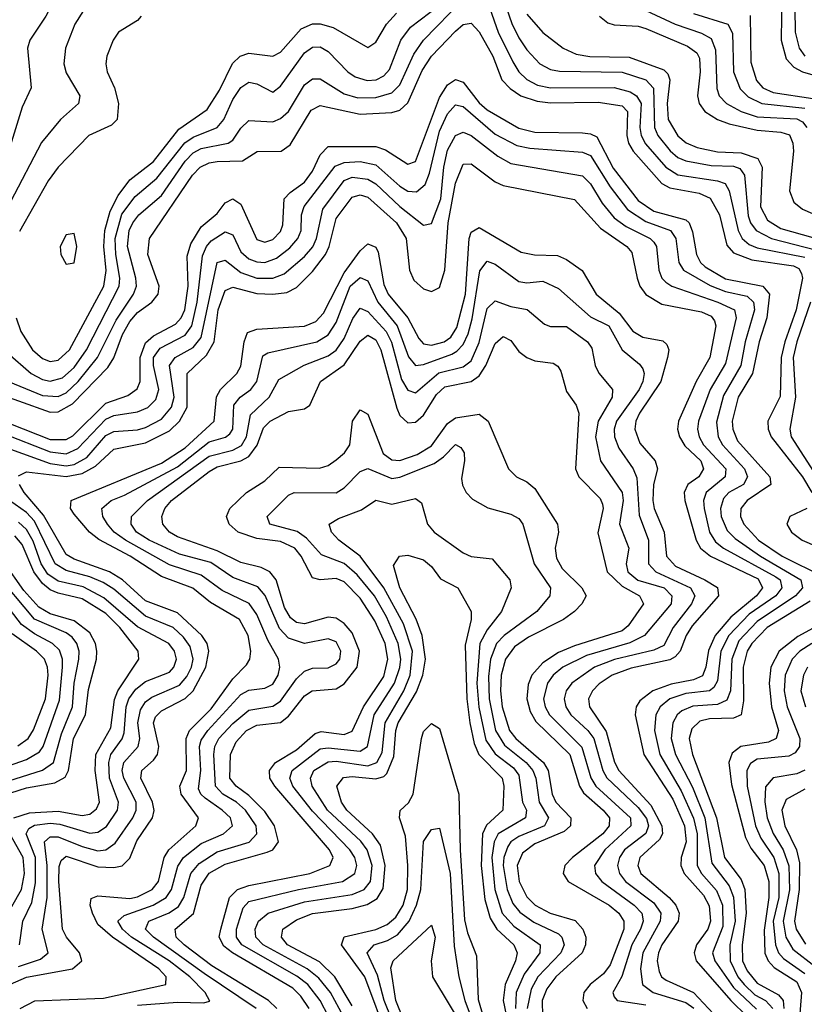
# Model space of a CAD drawing. Header units: inches. Extents: x 990535 to 1117859, y 769386 to 892122.
# Tile 195 of 256: x 1024153 to 1026129, y 865600 to 868082. Entities that reach past the tile are written whole.
import ezdxf

# ---------------------------------------------------------------- set-up
doc = ezdxf.new("R2010")
doc.units = ezdxf.units.IN
doc.header["$MEASUREMENT"] = 0
doc.layers.add('B0826', color=7, linetype='Continuous')

msp = doc.modelspace()

# ---------------------------------------------------------------- linework, layer by layer
at = {"layer": 'B0826', "color": 5}
for points, elevation in [([(1024146.8, 868830), (1024157.5, 868797.5), (1024170, 868780.4), (1024190, 868768.8), (1024250, 868773.4), (1024276.2, 868736.2), (1024284.7, 868710), (1024275.5, 868630), (1024282.6, 868550), (1024327.8, 868370), (1024345.1, 868345.1), (1024362.2, 868330), (1024368.1, 868310), (1024289.5, 868250), (1024279.8, 868230), (1024270.7, 868190), (1024218.9, 868090), (1024178.8, 868030), (1024172.7, 868010), (1024181.5, 867910), (1024159, 867861), (1024119.1, 867730)], 3240), ([(1026104.2, 868170), (1026105.3, 868050), (1026115.6, 868010), (1026129.6, 867989.6)], 3440), ([(1025365, 868150), (1025392.2, 868072.2), (1025410, 868035.4), (1025430, 868005.9), (1025463, 867970), (1025490, 867956), (1025511.9, 867951.9), (1025669.7, 867949.7), (1025730, 867929.8), (1025749.3, 867909.3), (1025751.3, 867810), (1025759.8, 867790), (1025790.9, 867750.9), (1025810, 867734.6), (1025830, 867725.6), (1025894, 867714), (1025950, 867712.6), (1025966.6, 867706.6), (1025978, 867690), (1025987.6, 867587.6), (1025993.3, 867570), (1026007.1, 867550), (1026045.9, 867530), (1026160.4, 867500.4)], 3260), ([(1026071.9, 868151.9), (1026070.2, 868030.2), (1026082.8, 867982.8), (1026102, 867962), (1026124, 867950), (1026270, 867908.1)], 3420), ([(1024122.1, 867242.1), (1024182.2, 867190), (1024210, 867175.2), (1024230, 867170.3), (1024260.7, 867179.3), (1024290, 867205.4), (1024320.9, 867250), (1024403.1, 867410), (1024405.3, 867430), (1024394.9, 867490), (1024393.1, 867530), (1024410, 867591.6), (1024443.6, 867636.4), (1024498.1, 867681.9), (1024569, 867771), (1024590, 867785.8), (1024650.3, 867810), (1024666.6, 867830), (1024690, 867880.7), (1024710, 867911), (1024730, 867924.1), (1024750, 867919.6), (1024790, 867899.3), (1024810, 867914.1), (1024870, 867998.3), (1024890, 868012.4), (1024910, 868012.8), (1024930, 868001.3), (1024979.3, 867950), (1024997.4, 867937.4), (1025027.9, 867927.9), (1025050.5, 867930), (1025070, 867939.8), (1025084.1, 867955.9), (1025112.3, 868030), (1025137.3, 868062.7), (1025210, 868118)], 3260), ([(1024125.2, 867170), (1024210, 867134.6), (1024250, 867132.4), (1024270, 867141.2), (1024300.6, 867170), (1024348.5, 867230), (1024395.9, 867324.1), (1024439.9, 867390), (1024447.3, 867410), (1024445.8, 867430), (1024424.7, 867510), (1024428.7, 867550), (1024438.1, 867570), (1024452.9, 867590), (1024510, 867638.2), (1024570, 867724.8), (1024590, 867746), (1024610, 867756.9), (1024678.2, 867770), (1024690, 867778.3), (1024710, 867807.9), (1024730, 867827.3), (1024790, 867823.9), (1024810, 867832.2), (1024830, 867850.4), (1024870, 867917.5), (1024890, 867932.9), (1024910, 867932.8), (1024970, 867894.9), (1025004.4, 867884.4), (1025050, 867885.1), (1025090, 867897.5), (1025110, 867917.2), (1025145.6, 867994.4), (1025169.9, 868030), (1025270, 868132.9)], 3240), ([(1024329.6, 868130), (1024291.6, 868070), (1024268.5, 868010), (1024264.4, 867970), (1024270, 867947.2), (1024304.3, 867890), (1024301.3, 867870), (1024256.1, 867830), (1024207.6, 867772.4), (1024130, 867622.2)], 3260), ([(1024143.8, 867330), (1024155.5, 867295.5), (1024185.2, 867250), (1024210, 867227.7), (1024230, 867220.5), (1024250, 867223.4), (1024278.2, 867250), (1024365, 867410), (1024370.8, 867449.2), (1024364.5, 867510), (1024367.7, 867550), (1024381.1, 867598.9), (1024401.3, 867638.7), (1024430, 867677.7), (1024490, 867724.6), (1024554, 867806), (1024624.7, 867855.3), (1024655.7, 867904.3), (1024689.2, 867970.8), (1024708.3, 867990), (1024730, 867997.5), (1024790, 867989.4), (1024810, 867999.4), (1024861.6, 868058.4), (1024890, 868070.8), (1024910, 868071), (1024942.2, 868062.2), (1025030, 868011.1), (1025050, 868024.9), (1025076.8, 868070), (1025102.1, 868097.9)], 3280), ([(1025336.7, 868110), (1025357.5, 868050), (1025395, 867975), (1025410.2, 867950.2), (1025430, 867930.7), (1025456.8, 867916.8), (1025490, 867909.7), (1025650, 867910.7), (1025690, 867899.7), (1025706.4, 867890), (1025717.8, 867870), (1025714.4, 867810), (1025717.7, 867790), (1025728.6, 867768.6), (1025779.9, 867710), (1025810, 867690.9), (1025910, 867675.7), (1025929.1, 867669.1), (1025939.8, 867650), (1025962.2, 867550), (1025972, 867530), (1025990, 867515.2), (1026010, 867506.8), (1026130, 867483)], 3240), ([(1025430, 868095.3), (1025470, 868049.1), (1025521.3, 868010), (1025554.5, 867994.5), (1025588.7, 867988.7), (1025687.3, 867987.3), (1025775, 867955), (1025785.1, 867945.1), (1025790.2, 867930), (1025783.3, 867870), (1025786.2, 867830), (1025810, 867788.6), (1025830.9, 867770.9), (1025859.3, 867759.3), (1025910, 867748.2), (1025970, 867746.3), (1026011.5, 867731.5), (1026022.8, 867710), (1026018.6, 867610), (1026036.1, 867576.1), (1026070, 867555.2), (1026150, 867532.6)], 3280), ([(1025730, 868105), (1025803.6, 868070), (1025870, 868047.6), (1025894.5, 868034.5), (1025905.3, 868005.3), (1025908.2, 867908.2), (1025914.7, 867890), (1025932.7, 867870), (1025970.1, 867850), (1026010, 867836.9), (1026110, 867832.1), (1026124.3, 867824.3), (1026134.7, 867810)], 3340), ([(1025850, 868097.1), (1025936.3, 868070), (1025947.7, 868047.7), (1025950.5, 867950), (1025967.3, 867907.3), (1025987.4, 867887.4), (1026022.1, 867870), (1026130, 867858.9)], 3360), ([(1024069.7, 867150), (1024230, 867092.7), (1024250, 867093), (1024286.2, 867113.8), (1024375.1, 867204.9), (1024390, 867229.2), (1024411.7, 867288.3), (1024430, 867320.6), (1024450, 867343.5), (1024486, 867370), (1024501.4, 867390), (1024503.8, 867410), (1024475.5, 867490), (1024480.1, 867530), (1024588.3, 867690), (1024607.8, 867710), (1024630, 867720.6), (1024650, 867723.9), (1024714.3, 867725.7), (1024750.9, 867749.1), (1024811.2, 867750), (1024834.1, 867765.9), (1024886.6, 867853.4), (1024910, 867865.1), (1025010, 867843.5), (1025090, 867847.9), (1025110, 867853.8), (1025130, 867872.4), (1025166.8, 867953.2), (1025190.1, 867989.9), (1025250, 868053), (1025270, 868069.3), (1025290, 868073), (1025310, 868050.7), (1025344.7, 867990), (1025367.4, 867930), (1025388, 867908), (1025415.2, 867890), (1025456.2, 867876.2), (1025490, 867872.4), (1025610, 867874), (1025670, 867864.4), (1025683.8, 867850), (1025681.4, 867790), (1025686.1, 867770), (1025697.9, 867750), (1025770, 867668.7), (1025790, 867658), (1025864.2, 867644.2), (1025891.6, 867631.6), (1025915.4, 867590), (1025933.6, 867513.6), (1025950, 867493.8), (1025996.3, 867476.3), (1026101.1, 867461.1), (1026114.7, 867454.7), (1026121.6, 867441.6), (1026124.1, 867430), (1026108, 867350), (1026079.5, 867270), (1026070.5, 867230), (1026067.8, 867132.2), (1026036.7, 867070), (1026037.4, 867050), (1026045.6, 867030), (1026124.5, 866930), (1026147.5, 866890)], 3220), ([(1024459.1, 868090), (1024450, 868079.8), (1024401.8, 868050), (1024388.2, 868030), (1024372.4, 867990), (1024369.6, 867970), (1024373.5, 867950), (1024391.6, 867910), (1024401.5, 867870), (1024398, 867830), (1024384.3, 867815.7), (1024327.1, 867790), (1024249.8, 867710.2), (1024224.7, 867675.3), (1024152.1, 867547.9)], 3280), ([(1025612.7, 868090), (1025633.9, 868073.9), (1025650, 868068.5), (1025710, 868065.6), (1025730, 868059.5), (1025834.7, 868014.7), (1025858.2, 867998.2), (1025864.9, 867984.9), (1025866.5, 867950), (1025860, 867890), (1025864, 867870), (1025878.5, 867850), (1025910, 867830), (1025939.5, 867819.5), (1026010, 867803), (1026070, 867797.9), (1026091.4, 867791.4), (1026100, 867770), (1026101.2, 867750), (1026091.6, 867650), (1026101.9, 867621.9), (1026124.2, 867604.2), (1026250, 867549.2)], 3320), ([(1025992.4, 868092.4), (1025994.1, 867974.1), (1026008.2, 867928.2), (1026024.5, 867910), (1026050, 867898.4), (1026150, 867883)], 3380), ([(1024130, 867063), (1024230, 867024), (1024270, 867023.3), (1024286.7, 867033.3), (1024370, 867115.6), (1024425.2, 867134.8), (1024448.7, 867151.3), (1024456.5, 867170), (1024456.5, 867230), (1024470, 867267.5), (1024490, 867285.2), (1024545.7, 867314.3), (1024559.4, 867330), (1024568.6, 867350), (1024576.8, 867410), (1024574.4, 867485.6), (1024583.6, 867516.4), (1024610, 867559.2), (1024650, 867593.5), (1024670, 867620.4), (1024690, 867630.1), (1024710, 867617), (1024750, 867527.4), (1024770, 867521.3), (1024790, 867527.7), (1024810, 867548.1), (1024815.6, 867564.4), (1024819.3, 867630), (1024833.8, 867646.2), (1024870, 867671.9), (1024890, 867699.5), (1024910, 867741), (1024930, 867762.1), (1025050, 867761.7), (1025073.9, 867753.9), (1025130, 867717.5), (1025150, 867723.9), (1025210, 867885.3), (1025230, 867917.5), (1025250, 867930.9), (1025270, 867923.8), (1025310, 867872.4), (1025330, 867854.1), (1025410, 867808.1), (1025450, 867798.5), (1025570, 867796.6), (1025590, 867794.1), (1025606.1, 867786.1), (1025647.6, 867707.6), (1025710, 867626), (1025750, 867599.2), (1025830, 867577.3), (1025838.4, 867570), (1025847.2, 867547.2), (1025857.6, 867490), (1025867.7, 867470), (1025878.9, 867458.9), (1025930, 867428.9), (1026024.4, 867410), (1026040.9, 867390), (1026034.4, 867330), (1026014.9, 867270), (1025998.5, 867190), (1025962, 867130), (1025947.2, 867070), (1025948.6, 867050), (1025960.7, 867020.7), (1026041.9, 866930), (1026044.1, 866910), (1025984.7, 866870), (1025968.6, 866850), (1025967.9, 866830), (1025976.2, 866810), (1026013, 866770), (1026073.2, 866730), (1026177.7, 866677.7)], 3180), ([(1024110, 867039.6), (1024230, 866992.9), (1024270, 866987.8), (1024299.1, 867000.9), (1024370, 867075), (1024390, 867084.1), (1024450, 867093.4), (1024475.4, 867104.6), (1024495.6, 867124.4), (1024503.6, 867150), (1024490, 867210), (1024490, 867230), (1024506.5, 867253.5), (1024570, 867286.8), (1024586.5, 867310), (1024599.9, 867370), (1024613.5, 867486.5), (1024623.6, 867510), (1024635.5, 867524.5), (1024670, 867547.3), (1024690, 867539.3), (1024710, 867496.6), (1024730, 867478.6), (1024750, 867471), (1024770, 867469.8), (1024799.6, 867480.4), (1024833.4, 867506.6), (1024853.6, 867530), (1024861.7, 867550), (1024862.9, 867590), (1024869, 867611), (1024947.7, 867712.3), (1024970, 867721.6), (1025010, 867724.4), (1025050, 867715.7), (1025110, 867662.1), (1025130, 867649.8), (1025152, 867648), (1025173.9, 867666.1), (1025184.9, 867695.1), (1025210, 867800.5), (1025230, 867843.9), (1025250, 867866.7), (1025270, 867863), (1025350, 867793.2), (1025404.7, 867764.7), (1025437.6, 867757.6), (1025570, 867747.7), (1025590, 867739.6), (1025640, 867660), (1025683.4, 867603.4), (1025730, 867572.6), (1025791.6, 867550), (1025804.9, 867530), (1025812.8, 867470), (1025824.5, 867450), (1025891.7, 867411.7), (1025930, 867396.9), (1025984.5, 867384.5), (1026001, 867370), (1026003.2, 867350), (1025979.6, 867270), (1025968.7, 867210), (1025925.3, 867134.7), (1025907.2, 867067.2), (1025911.8, 867030), (1025922.9, 867010), (1025978.3, 866950), (1025985.8, 866930), (1025975.4, 866910), (1025939, 866890), (1025925.3, 866874.7), (1025917.6, 866850), (1025919.4, 866830), (1025934.5, 866794.5), (1025954.5, 866774.5), (1026018.7, 866730), (1026119.6, 866670), (1026124.1, 866650), (1026106.4, 866630), (1026010, 866565.4), (1025963.9, 866516.1), (1025945.8, 866470), (1025942.6, 866390), (1025933.5, 866366.5), (1025910, 866355.9), (1025847.9, 866352.1), (1025820.4, 866339.6), (1025808.9, 866330), (1025798, 866310), (1025793.6, 866270), (1025804.5, 866230), (1025847.5, 866147.5), (1025878.2, 866070), (1025896.1, 865956.1), (1025939.2, 865899.2), (1025950, 865870.1), (1025954.9, 865810), (1025941.2, 865750), (1025941.9, 865710), (1025961.5, 865670), (1025977, 865650), (1026004.5, 865624.5), (1026030.7, 865610), (1026049.2, 865590)], 3160), ([(1024130, 866999.7), (1024230, 866963.4), (1024270, 866957.7), (1024290, 866960.4), (1024321.7, 866978.3), (1024370, 867033.7), (1024390, 867043.8), (1024450, 867048.2), (1024470, 867053.8), (1024510, 867075.1), (1024535.2, 867104.8), (1024541.7, 867130), (1024530.2, 867210), (1024544.6, 867230), (1024590, 867255.3), (1024610, 867280.9), (1024650, 867469.6), (1024670, 867475.6), (1024710, 867444.6), (1024750, 867430.4), (1024790, 867429.8), (1024818.9, 867441.1), (1024870, 867484.5), (1024891.1, 867508.9), (1024900.6, 867530), (1024916.1, 867603.9), (1024970, 867676.5), (1024990, 867684.6), (1025030, 867679.3), (1025050, 867668), (1025110, 867611), (1025170, 867564), (1025190, 867567.8), (1025213.2, 867630), (1025221, 867710), (1025230, 867752.4), (1025250, 867789.6), (1025270, 867798.5), (1025290, 867789.7), (1025357.3, 867737.3), (1025390, 867719.4), (1025570, 867688.4), (1025590, 867668.2), (1025619.5, 867619.5), (1025650, 867582.5), (1025680.2, 867560.2), (1025740.3, 867530), (1025750, 867520.5), (1025756.7, 867510), (1025762.1, 867450), (1025769.7, 867430), (1025779.9, 867419.9), (1025795.1, 867410), (1025911.2, 867370), (1025952.9, 867350), (1025956.7, 867330), (1025930, 867215), (1025891.9, 867150), (1025862.4, 867070), (1025859.9, 867050), (1025863.7, 867030), (1025875.1, 867010), (1025931.3, 866950), (1025929.4, 866930), (1025881.4, 866890), (1025874.9, 866870), (1025876.2, 866850), (1025890.3, 866790.3), (1025905.4, 866765.4), (1025925, 866750), (1026057.4, 866677.4), (1026067.5, 866670), (1026072, 866650), (1026057.4, 866630), (1025990, 866583.8), (1025938.3, 866530), (1025918.5, 866490), (1025910, 866415.3), (1025900.9, 866399.1), (1025889.7, 866390.3), (1025830, 866383.4), (1025789.7, 866370), (1025765.4, 866350), (1025755.1, 866330), (1025751.5, 866290), (1025764.7, 866230), (1025818.6, 866138.6), (1025849.4, 866069.4), (1025858.8, 866030), (1025859.1, 865950), (1025869.6, 865930), (1025907.5, 865887.5), (1025922.4, 865850), (1025923.5, 865796.5), (1025897.5, 865730), (1025903.7, 865710), (1025950, 865642.4), (1026008, 865588)], 3140), ([(1024150, 866931.9), (1024170, 866942.3), (1024270, 866930.7), (1024310, 866938), (1024343.6, 866956.4), (1024390, 866999.7), (1024470, 867015.1), (1024530, 867045.6), (1024555, 867070), (1024574.5, 867105.5), (1024574.7, 867190), (1024623.6, 867236.4), (1024642.9, 867270), (1024652.9, 867350), (1024670, 867399.3), (1024690, 867407.9), (1024750, 867391.2), (1024790, 867389.5), (1024825.5, 867394.5), (1024850, 867406.3), (1024890, 867447.3), (1024922.7, 867490), (1024932.1, 867510), (1024950, 867580.6), (1024990, 867634.4), (1025010, 867639.9), (1025030, 867634.3), (1025101.5, 867570), (1025125.9, 867530), (1025134.6, 867450), (1025145.5, 867425.5), (1025170, 867403.7), (1025190, 867397), (1025210, 867406.8), (1025223.4, 867450), (1025231.6, 867570), (1025250.1, 867669.9), (1025270, 867717.5), (1025290, 867718.7), (1025350, 867673.1), (1025370, 867663.3), (1025550, 867628.2), (1025615.8, 867555.8), (1025681.5, 867510), (1025694.5, 867494.5), (1025707.4, 867430), (1025714.4, 867410), (1025730, 867388.8), (1025770, 867364.9), (1025870, 867345.2), (1025894.2, 867334.2), (1025902.9, 867322.9), (1025905.9, 867310), (1025890.7, 867230), (1025856.8, 867170), (1025811.7, 867070), (1025809.5, 867050), (1025814.1, 867030), (1025827.6, 867007.6), (1025867.9, 866970), (1025875.2, 866950), (1025863.2, 866930), (1025835.2, 866910), (1025826, 866890), (1025827.5, 866870), (1025856.8, 866770), (1025866.9, 866750), (1025892.1, 866730), (1026012.8, 866672.8), (1026023.5, 866650), (1026008.6, 866630), (1025944, 866576), (1025904.3, 866530), (1025887.7, 866492.3), (1025881.1, 866450), (1025872.2, 866427.8), (1025850, 866417.8), (1025793.1, 866406.9), (1025746.9, 866390), (1025714.5, 866365.5), (1025705.6, 866350), (1025703.1, 866330), (1025724.7, 866230), (1025797.5, 866117.5), (1025827.4, 866050), (1025831.1, 866010), (1025819, 865970), (1025817.8, 865950), (1025826, 865930), (1025875.1, 865875.1), (1025889, 865849), (1025892.8, 865810), (1025885.9, 865790), (1025857.3, 865750), (1025851, 865730), (1025856.6, 865710), (1025943.9, 865610), (1025985.1, 865570)], 3120), ([(1024154.5, 865590), (1024191.1, 865608.9), (1024364.2, 865615.8), (1024520.8, 865650), (1024522.2, 865670), (1024503.5, 865690), (1024386.3, 865770), (1024350, 865801.3), (1024335.9, 865830), (1024330.8, 865850), (1024333, 865867), (1024350, 865873.5), (1024430, 865867.3), (1024450, 865871.6), (1024486.6, 865890), (1024502.7, 865910), (1024516.4, 865970), (1024528.2, 865990), (1024596.3, 866050), (1024603.3, 866070), (1024559.2, 866130), (1024556.5, 866150), (1024572.8, 866190), (1024572.1, 866270), (1024580.5, 866290), (1024635, 866345), (1024690, 866421), (1024724.4, 866455.6), (1024732.1, 866470), (1024734.7, 866490), (1024728.7, 866530), (1024706.5, 866570), (1024633.1, 866613.1), (1024589, 866649), (1024510, 866678.5), (1024431.1, 866730), (1024352, 866772), (1024329, 866790), (1024290, 866835.4), (1024280.6, 866850), (1024282.8, 866870), (1024510, 866964.1), (1024570, 867002.7), (1024642.7, 867070), (1024648.8, 867131.2), (1024658.5, 867150), (1024699.8, 867190), (1024710, 867208.2), (1024718, 867270), (1024726.5, 867293.5), (1024750, 867301.6), (1024870, 867309.6), (1024898.9, 867321.1), (1024917.9, 867342.1), (1024970, 867443.3), (1025010, 867498.7), (1025030, 867517), (1025050, 867508), (1025055.7, 867495.7), (1025070, 867413.9), (1025080.4, 867390), (1025130.5, 867330), (1025158.2, 867278.2), (1025170, 867264.8), (1025190, 867261.2), (1025221.9, 867270), (1025238.2, 867281.8), (1025254.1, 867305.9), (1025275.3, 867390), (1025284.6, 867530), (1025290, 867546.4), (1025310, 867558), (1025416, 867496), (1025448.9, 867488.9), (1025507.4, 867487.4), (1025530, 867477), (1025569.5, 867449.5), (1025604.7, 867390), (1025662.1, 867342.1), (1025696.9, 867296.9), (1025721.8, 867281.8), (1025772.6, 867272.6), (1025782.7, 867262.7), (1025787.2, 867250), (1025784.5, 867230), (1025767.7, 867170), (1025713.8, 867090), (1025704.2, 867070), (1025701.6, 867050), (1025714.8, 867014.8), (1025753.2, 866970), (1025759.1, 866950), (1025748.7, 866910), (1025746.9, 866870), (1025750.7, 866850), (1025775.7, 866790), (1025781.7, 866730), (1025804.2, 866704.2), (1025878.6, 866670), (1025910.4, 866650.4), (1025912.7, 866630), (1025846.2, 866553.8), (1025831.6, 866530), (1025816.2, 866490), (1025803.9, 866476.1), (1025790, 866468.3), (1025692.4, 866447.6), (1025645, 866430), (1025612.2, 866407.8), (1025595.1, 866390), (1025585.2, 866370), (1025587.9, 866350), (1025630, 866287.8), (1025650.8, 866210.8), (1025661.6, 866190), (1025741.9, 866101.9), (1025770.2, 866050), (1025771.4, 866030), (1025764.2, 866015.8), (1025714.2, 865970), (1025709.5, 865950), (1025717.4, 865930), (1025788, 865870), (1025805.1, 865850), (1025813.6, 865830), (1025810.7, 865810), (1025770, 865750.6), (1025761.8, 865730), (1025758.6, 865710), (1025762.9, 865682.9), (1025769.5, 865670), (1025781.1, 865661.1), (1025850, 865629.8), (1025924.9, 865550)], 3080), ([(1024450, 865598), (1024550, 865606.1), (1024616.1, 865603.9), (1024631.8, 865608.2), (1024619.9, 865630), (1024581.3, 865670), (1024529.7, 865710), (1024434.5, 865770), (1024412.2, 865790), (1024400.1, 865810), (1024415.9, 865824.1), (1024489.4, 865850.6), (1024521.5, 865870), (1024535.3, 865890), (1024551.5, 865948.5), (1024565.1, 865970), (1024610, 866005.4), (1024666, 866030), (1024688.6, 866050), (1024683.4, 866070), (1024663, 866090), (1024619.7, 866119.7), (1024609.1, 866130), (1024603.6, 866143.6), (1024608.7, 866190), (1024605.6, 866250), (1024610, 866265.7), (1024626.4, 866290), (1024710, 866380.8), (1024730, 866391.7), (1024770, 866396.9), (1024790, 866407), (1024803.8, 866430), (1024808, 866450), (1024804.4, 866470), (1024777.9, 866517.9), (1024750, 866582.7), (1024730.4, 866610.4), (1024662.8, 866642.8), (1024610, 866682.2), (1024530, 866708.2), (1024419, 866770), (1024391.1, 866790), (1024373.7, 866810), (1024362.6, 866830), (1024359.9, 866850), (1024383.4, 866870), (1024416.7, 866883.3), (1024550, 866955.2), (1024630, 867017.5), (1024670.8, 867029.2), (1024681.7, 867038.3), (1024690, 867050), (1024692.5, 867110), (1024708.1, 867130), (1024734.8, 867150), (1024749.7, 867170), (1024765.2, 867234.8), (1024777.9, 867242.1), (1024901, 867270), (1024930, 867287.7), (1024950, 867318.5), (1024985.4, 867410), (1025010, 867431.6), (1025030, 867423.3), (1025054.9, 867370), (1025103.7, 867310), (1025132.4, 867232.4), (1025150, 867210.4), (1025170, 867213), (1025241, 867239), (1025254.1, 867245.9), (1025270, 867262.9), (1025282.5, 867290), (1025292.3, 867327.7), (1025311.6, 867448.4), (1025330, 867473), (1025350, 867465.2), (1025410, 867422.2), (1025430, 867418.8), (1025470, 867422.3), (1025510, 867403.9), (1025590, 867332.5), (1025636.6, 867310), (1025670, 867249.6), (1025713.5, 867213.5), (1025721.7, 867201.7), (1025725.7, 867190), (1025722.5, 867170), (1025713.1, 867150), (1025656.1, 867070), (1025650.3, 867050), (1025650.9, 867030), (1025661.7, 867001.7), (1025697.9, 866950), (1025707, 866927), (1025712.6, 866832.6), (1025736.3, 866770), (1025736.4, 866710), (1025754.8, 866690), (1025842.5, 866650), (1025852.9, 866630), (1025844.6, 866610), (1025798.3, 866550), (1025775.2, 866504.8), (1025750, 866493.1), (1025650.7, 866469.3), (1025600.7, 866450), (1025543.6, 866410), (1025528.9, 866390), (1025524.2, 866370), (1025528.2, 866350), (1025541.1, 866330), (1025583.7, 866290), (1025598.3, 866270), (1025621.1, 866190), (1025631.2, 866171.2), (1025710, 866096.4), (1025731.6, 866068.4), (1025736.6, 866050), (1025729.4, 866030.6), (1025676.2, 865990), (1025663, 865970), (1025658.2, 865950), (1025663.2, 865930), (1025678.6, 865910), (1025750, 865856.5), (1025767.5, 865830), (1025765.5, 865810), (1025722.4, 865730), (1025716.2, 865690), (1025721.6, 865650), (1025747.7, 865630), (1025830, 865605), (1025850.6, 865590.6)], 3060), ([(1024748.4, 865590), (1024617.8, 865677.8), (1024489.6, 865770), (1024469.6, 865790), (1024477.9, 865810), (1024529, 865831), (1024553.2, 865846.8), (1024566.3, 865870), (1024583.8, 865930), (1024604.5, 865955.5), (1024650, 865984.3), (1024731.2, 866008.8), (1024750.2, 866030), (1024748.4, 866050), (1024721.7, 866090), (1024698.6, 866110), (1024664.4, 866130), (1024645.7, 866150), (1024641.5, 866230), (1024644, 866250), (1024654.6, 866270), (1024690, 866308.3), (1024730, 866342), (1024790, 866352), (1024810, 866364.1), (1024850, 866420.3), (1024870, 866440.3), (1024890, 866447.2), (1024930, 866448.5), (1024950, 866458.1), (1024958.8, 866470), (1024962, 866490), (1024950, 866513.7), (1024930, 866521.2), (1024870, 866509.5), (1024830, 866523.1), (1024807.2, 866547.2), (1024770.9, 866630.9), (1024752.8, 866652.8), (1024690, 866676), (1024633.9, 866713.9), (1024555.1, 866735.1), (1024479.2, 866770), (1024447.5, 866790), (1024433.4, 866810), (1024434.5, 866830), (1024475.1, 866870), (1024630, 866982), (1024690, 866996.7), (1024711.6, 867008.4), (1024723.9, 867030), (1024734.4, 867085.6), (1024780.8, 867130), (1024805.1, 867174.9), (1024868.9, 867211.1), (1024930, 867234.2), (1024950, 867248.7), (1024970, 867277.9), (1024991.7, 867328.3), (1025010, 867354.3), (1025030, 867345.8), (1025076, 867296), (1025088.8, 867268.8), (1025114.5, 867174.5), (1025130, 867148.3), (1025150, 867141.1), (1025208.1, 867191.9), (1025270, 867206.6), (1025290, 867221.8), (1025310, 867268.3), (1025330, 867353.7), (1025350, 867372.9), (1025390, 867359), (1025431.1, 867351.1), (1025474.1, 867314.1), (1025490, 867308.8), (1025530, 867308), (1025582.5, 867270), (1025593.5, 867253.5), (1025602.4, 867210), (1025610.9, 867190.9), (1025646.1, 867150), (1025645.1, 867130), (1025610, 867070), (1025602.7, 867030), (1025615.2, 866970), (1025670, 866890), (1025672.8, 866870), (1025663.2, 866810), (1025687.1, 866750), (1025680.5, 866710), (1025684.3, 866690), (1025709.6, 866669.6), (1025775.4, 866650), (1025795.4, 866630), (1025793.2, 866610), (1025726.3, 866530), (1025689, 866511), (1025580.5, 866479.5), (1025520.6, 866450), (1025496.3, 866430), (1025482, 866410), (1025472.2, 866370), (1025476.4, 866350), (1025487.3, 866330), (1025568.8, 866248.8), (1025591.3, 866171.3), (1025603.7, 866150), (1025690.9, 866070), (1025691.6, 866050), (1025626.7, 865990), (1025600.6, 865950), (1025603.2, 865930), (1025618.8, 865910), (1025700.1, 865850), (1025719.5, 865830), (1025721.1, 865821.1), (1025722.7, 865810), (1025715.8, 865790), (1025694.4, 865750), (1025669.5, 865670.5), (1025646.8, 865630), (1025650, 865619.5), (1025657.3, 865610), (1025730, 865599)], 3040), ([(1026144.3, 867370), (1026109.6, 867270), (1026100.9, 867230), (1026106.9, 867130), (1026092.4, 867050), (1026095.5, 867030), (1026198.7, 866870)], 3240), ([(1024800.1, 865590), (1024779.2, 865610), (1024637.2, 865697.2), (1024567, 865750), (1024546.8, 865770), (1024544.5, 865790), (1024590.4, 865829.6), (1024610, 865900.8), (1024630, 865930.5), (1024670, 865954), (1024776.4, 865983.6), (1024790, 865990), (1024804.7, 866010), (1024794.3, 866050), (1024770, 866086.6), (1024730, 866126.5), (1024697.8, 866150), (1024682.2, 866170), (1024683.6, 866230), (1024698, 866262), (1024724.2, 866290), (1024750, 866303.8), (1024810, 866310.3), (1024830, 866326.2), (1024870, 866377.8), (1024889.8, 866390.2), (1024950, 866395.7), (1024970, 866407.6), (1025003.1, 866450), (1025009, 866490), (1024990, 866536.2), (1024970, 866559.7), (1024950, 866573.1), (1024930, 866575.9), (1024870, 866559.5), (1024850, 866562.8), (1024834.5, 866574.5), (1024820, 866600), (1024798.6, 866670), (1024783.1, 866690), (1024761.1, 866701.1), (1024710, 866713.7), (1024650, 866742.9), (1024550, 866778.7), (1024529.9, 866790), (1024513, 866810), (1024510.6, 866830), (1024518.6, 866850), (1024535, 866870), (1024630, 866943.4), (1024650, 866954.9), (1024710, 866969.5), (1024730, 866981), (1024750.6, 867009.4), (1024767, 867053), (1024783.4, 867070), (1024830, 867094), (1024870, 867101), (1024883.2, 867110), (1024910.3, 867170), (1024970, 867211.5), (1025010, 867271.3), (1025030, 867286.2), (1025050, 867274.5), (1025062.2, 867250), (1025102.5, 867102.5), (1025110, 867084.4), (1025130, 867065.4), (1025150, 867067.1), (1025170, 867085.3), (1025202.6, 867137.4), (1025223.6, 867156.4), (1025290, 867169.6), (1025310, 867184.1), (1025326.4, 867210), (1025350, 867265.2), (1025370, 867283.5), (1025390, 867272.9), (1025410, 867245.7), (1025430, 867230.1), (1025450, 867221.9), (1025495.9, 867215.9), (1025508.3, 867208.3), (1025515.7, 867195.7), (1025530, 867144.7), (1025554.4, 867110), (1025560.8, 867090), (1025552.7, 866950), (1025560.8, 866930), (1025614.8, 866874.8), (1025620.4, 866860.4), (1025622.3, 866850), (1025608.8, 866788.8), (1025632.5, 866690), (1025670, 866654.4), (1025713.7, 866630), (1025724, 866610), (1025685.5, 866554.5), (1025670, 866541.9), (1025550, 866504.1), (1025510, 866486.6), (1025470, 866461.3), (1025442.5, 866430), (1025433.6, 866406.4), (1025430.2, 866370), (1025438.1, 866338.1), (1025452.8, 866312.8), (1025538.4, 866230), (1025562.6, 866150), (1025573.1, 866133.1), (1025621.9, 866090), (1025638.1, 866070), (1025637, 866050), (1025621.1, 866030), (1025544.6, 865970), (1025526, 865950), (1025521.8, 865930), (1025534.4, 865910), (1025637.1, 865850), (1025661.4, 865830), (1025674.5, 865810), (1025674.4, 865790), (1025639.8, 865700.2), (1025622.8, 865677.2), (1025589.5, 865650), (1025573.6, 865630), (1025571, 865610), (1025582.1, 865590)], 3020), ([(1024881.5, 865590), (1024861.2, 865621.2), (1024841, 865641), (1024688.8, 865730), (1024667.3, 865747.3), (1024655.5, 865770), (1024659.3, 865790), (1024680.9, 865870), (1024701.1, 865890), (1024730, 865899.8), (1024883.2, 865930), (1024934.3, 865950), (1024942.2, 865970), (1024933, 865990), (1024795.6, 866150), (1024782.8, 866170), (1024781.9, 866190), (1024797.5, 866210), (1024850, 866241.9), (1024897.3, 866282.7), (1024911.9, 866288.1), (1024970, 866280.1), (1024990, 866288.9), (1025018.4, 866350), (1025070, 866426.4), (1025079.9, 866470), (1025073.4, 866510), (1025047.1, 866567.1), (1025010, 866624), (1024970, 866664.8), (1024950, 866673.6), (1024910, 866669.7), (1024890, 866675), (1024861.9, 866730), (1024845.8, 866750), (1024810, 866766.5), (1024750, 866773.9), (1024703.4, 866790), (1024680.3, 866810), (1024673.6, 866830), (1024681.9, 866850), (1024724.2, 866890), (1024770, 866919.2), (1024806.3, 866953.7), (1024908.3, 866951.7), (1024930, 866958.5), (1024950, 866972.1), (1024971.2, 866990), (1024984.3, 867010), (1024991.2, 867070), (1025010, 867098.7), (1025030, 867087.8), (1025068.4, 866988.4), (1025090, 866972.1), (1025110, 866971.1), (1025153.9, 866986.1), (1025190, 867007.5), (1025230, 867063.8), (1025250, 867078.1), (1025310, 867087.6), (1025332.3, 867070), (1025383.7, 866950), (1025404.1, 866930), (1025430, 866916.8), (1025450, 866899.8), (1025506.8, 866810), (1025510.1, 866790), (1025501, 866750), (1025504.7, 866724.7), (1025519, 866699), (1025568.2, 866650), (1025579.1, 866630), (1025568.6, 866610), (1025549.8, 866590.2), (1025522.2, 866570), (1025434.5, 866525.5), (1025398.9, 866501.1), (1025376, 866470), (1025365.4, 866430), (1025363.5, 866390), (1025367.8, 866350), (1025386.1, 866290), (1025402.6, 866270), (1025471.7, 866210), (1025483.7, 866190), (1025494, 866130), (1025503, 866110), (1025541, 866070), (1025540.2, 866050), (1025524.4, 866035.6), (1025450, 866005), (1025418.9, 865981.1), (1025406, 865950), (1025410.3, 865910), (1025430, 865871.5), (1025450.6, 865850.6), (1025488.5, 865830), (1025552, 865812), (1025571.3, 865790), (1025578.3, 865770), (1025577.9, 865750), (1025569.5, 865730), (1025502.9, 865670), (1025480.5, 865639.5), (1025468.9, 865610), (1025469.6, 865570)], 2980), ([(1024930.3, 865570), (1024910, 865610.2), (1024878.7, 865650), (1024851, 865671), (1024712.2, 865750), (1024699.2, 865770), (1024699.3, 865790), (1024716.1, 865843.9), (1024730, 865859.5), (1024855.4, 865890), (1024965.8, 865910), (1024996.9, 865930), (1025001.9, 865950), (1024997, 865970), (1024984.7, 865990), (1024890, 866087.3), (1024841.1, 866150), (1024833.2, 866170), (1024838.7, 866190), (1024910, 866243.9), (1024930, 866247), (1025010, 866238.3), (1025028.5, 866250), (1025045.8, 866330), (1025097, 866410), (1025110, 866448.9), (1025112.3, 866470), (1025106.2, 866510), (1025077, 866577), (1025046, 866630), (1025002.9, 866682.9), (1024970, 866711.5), (1024912.8, 866732.8), (1024875.4, 866775.4), (1024851.8, 866791.8), (1024782.6, 866810), (1024776, 866830), (1024830, 866883.6), (1024844.4, 866890), (1024950, 866889.7), (1024970, 866902.1), (1025010, 866942.7), (1025030, 866950.9), (1025090, 866925.7), (1025110, 866928.4), (1025196.9, 866963.1), (1025220.3, 866979.7), (1025250, 867011.4), (1025263.4, 867003.4), (1025271.8, 866990), (1025273, 866970), (1025265.8, 866925.8), (1025268.2, 866908.2), (1025277.1, 866890), (1025293.5, 866873.5), (1025331.4, 866851.4), (1025390, 866835.3), (1025410, 866824.5), (1025419.5, 866810), (1025448.6, 866710), (1025489.2, 866650), (1025488.1, 866630), (1025455.3, 866590), (1025372.9, 866530), (1025353.9, 866510), (1025338.2, 866470), (1025333.2, 866426.8), (1025335, 866370), (1025350.7, 866290), (1025373.7, 866253.7), (1025428.2, 866210), (1025445.4, 866190), (1025452.9, 866170), (1025461, 866110), (1025484.6, 866070), (1025474.6, 866050), (1025410, 866023.5), (1025389.9, 866010.1), (1025381.8, 865998.2), (1025372.3, 865970), (1025370.8, 865950), (1025380.2, 865890), (1025394.6, 865854.6), (1025412.4, 865832.4), (1025447.2, 865807.2), (1025510, 865778.3), (1025518.5, 865770), (1025524, 865750), (1025516, 865730), (1025458, 865670), (1025441, 865639), (1025431.2, 865590)], 2960), ([(1024130, 865651.3), (1024170, 865668.5), (1024286.1, 865690), (1024309.4, 865710), (1024303.9, 865730), (1024270.5, 865770), (1024261.1, 865790), (1024251.3, 865910), (1024252.2, 865947.8), (1024257.1, 865962.9), (1024270, 865974), (1024350, 865946.9), (1024390, 865944.8), (1024410.7, 865949.3), (1024430, 865969.1), (1024447.9, 866012.1), (1024487, 866070), (1024491.2, 866088.8), (1024487.1, 866110), (1024457.9, 866170), (1024460.8, 866190), (1024490, 866215.4), (1024499.9, 866230), (1024503.3, 866250), (1024489.7, 866310), (1024495.1, 866324.9), (1024510, 866340.1), (1024569.3, 866370.7), (1024589.6, 866390.4), (1024621.9, 866450), (1024629.5, 866490), (1024625.2, 866510), (1024612, 866530), (1024550, 866586.9), (1024470, 866616.9), (1024412, 866670), (1024379.3, 866690), (1024290, 866722.3), (1024270, 866733.8), (1024212.7, 866832.7), (1024164.3, 866890), (1024152.4, 866910)], 3120), ([(1024150, 865695.7), (1024205.7, 865714.3), (1024224.6, 865730), (1024209.4, 865790), (1024222, 865870), (1024222, 865950), (1024215.3, 866010), (1024230, 866022.6), (1024250, 866022.4), (1024310, 865998), (1024350, 865987.2), (1024370.1, 865989.9), (1024393.7, 866006.3), (1024437.9, 866070), (1024446.5, 866090), (1024445.9, 866110), (1024414.8, 866170), (1024411, 866190), (1024415.3, 866210), (1024451.2, 866250), (1024455.5, 866270), (1024450.7, 866310), (1024457.1, 866342.9), (1024470, 866362.6), (1024485.5, 866374.5), (1024555.1, 866404.9), (1024573.9, 866426.1), (1024585.4, 866450), (1024589.4, 866470), (1024582.1, 866502.1), (1024565.8, 866525.8), (1024539.2, 866550), (1024470, 866578.3), (1024390, 866646.2), (1024363.1, 866663.1), (1024330, 866678), (1024270, 866693.3), (1024242.4, 866710), (1024190, 866817.7), (1024170, 866840.1), (1024127, 866870)], 3140), ([(1024968.5, 865570), (1024935.8, 865630), (1024906.6, 865666.6), (1024876.8, 865690), (1024766, 865750), (1024747.6, 865770), (1024746.3, 865790), (1024754.7, 865810), (1024778.4, 865830), (1024870, 865859.1), (1024990, 865877), (1025020.5, 865890), (1025036.2, 865910), (1025040.8, 865950), (1025028.3, 865990), (1025011.7, 866011.7), (1024928.3, 866090), (1024889.5, 866150), (1024885, 866170), (1024893.7, 866190), (1024930, 866211.6), (1024950, 866212.8), (1025030, 866201.7), (1025052.4, 866210), (1025065.3, 866234.7), (1025072.9, 866310), (1025119.9, 866390), (1025136.5, 866430), (1025141.9, 866490), (1025119.4, 866559.4), (1025070, 866649.9), (1025010, 866729.4), (1024956.2, 866770), (1024938.4, 866790), (1024932.5, 866810), (1024955.8, 866824.2), (1025013.3, 866846.7), (1025050, 866870.7), (1025090, 866861), (1025150, 866875.3), (1025164.4, 866864.4), (1025179.8, 866810), (1025196.8, 866790), (1025270, 866737.8), (1025290, 866729.2), (1025342.6, 866722.6), (1025386.8, 866670), (1025390.6, 866650), (1025366.6, 866590), (1025330, 866544.4), (1025311.6, 866510), (1025304.3, 866410), (1025309, 866349), (1025326.4, 866266.4), (1025350, 866231.7), (1025396, 866196), (1025410, 866177.5), (1025419.1, 866110), (1025428.8, 866090), (1025426.3, 866070), (1025357.9, 866030), (1025347.4, 866010), (1025342.2, 865970), (1025349, 865890), (1025368.2, 865830), (1025397.6, 865797.6), (1025463.6, 865750), (1025463, 865730), (1025423.2, 865676.8), (1025403.4, 865630), (1025401.5, 865590)], 2940), ([(1026135.3, 866850), (1026092.5, 866830), (1026085, 866810), (1026096.6, 866790), (1026123.2, 866770), (1026290, 866697.4)], 3220), ([(1024152.4, 865750), (1024160.8, 865810), (1024183.3, 865856.7), (1024193.1, 865906.9), (1024192.4, 865970), (1024168.9, 866030), (1024176.3, 866043.7), (1024190, 866052.2), (1024230, 866056.9), (1024254.1, 866054.1), (1024330, 866031.8), (1024350, 866034.4), (1024371.2, 866048.8), (1024399.5, 866090), (1024401.9, 866110), (1024379.5, 866170), (1024377.1, 866210), (1024382.6, 866230), (1024410.7, 866269.3), (1024415.7, 866284.3), (1024421, 866350), (1024427.8, 866370), (1024445.5, 866394.5), (1024470, 866414.1), (1024530, 866437.4), (1024541.1, 866450), (1024547.5, 866470), (1024542.7, 866490), (1024528.1, 866510), (1024450, 866551.4), (1024365, 866625), (1024312.4, 866652.4), (1024250, 866667), (1024224.2, 866684.2), (1024207, 866710), (1024187.3, 866767.3), (1024170, 866796.7), (1024150, 866815.6)], 3160), ([(1024137.8, 866070), (1024177.3, 866082.7), (1024250, 866087.3), (1024310, 866076.5), (1024330, 866079.9), (1024346.7, 866093.3), (1024354.2, 866110), (1024343.2, 866190), (1024344.7, 866230), (1024382.7, 866297.3), (1024391.6, 866368.4), (1024399.9, 866390), (1024452.7, 866470), (1024451.1, 866490), (1024405.1, 866550), (1024370, 866585.6), (1024310, 866621.8), (1024250, 866636.3), (1024230, 866644.8), (1024210, 866660.6), (1024188.4, 866690), (1024159.2, 866759.2), (1024140.9, 866780.9)], 3180), ([(1024990, 865596.8), (1024946.9, 865670), (1024907.5, 865707.5), (1024827.4, 865750), (1024812, 865770), (1024815.9, 865790), (1024850, 865813.3), (1024890.5, 865829.5), (1024990, 865841.8), (1025028, 865852), (1025052.7, 865867.3), (1025068, 865892), (1025073, 865950), (1025061.1, 866001.1), (1025041.3, 866030), (1024976.8, 866090), (1024962.9, 866110), (1024951.5, 866150), (1024968.2, 866171.8), (1024990, 866174.4), (1025050, 866168.7), (1025070, 866174.7), (1025077.8, 866182.2), (1025095.2, 866224.8), (1025100, 866290), (1025105.8, 866310), (1025152, 866388), (1025168.2, 866430), (1025174.6, 866470), (1025166.5, 866530), (1025151.1, 866571.1), (1025110.5, 866650), (1025093.9, 866706.1), (1025109.7, 866730), (1025130, 866732.5), (1025170, 866720.1), (1025190, 866703.5), (1025212.5, 866672.5), (1025256.2, 866650), (1025290.1, 866590.1), (1025289.7, 866570), (1025274.9, 866505.1), (1025278.9, 866370), (1025286.2, 866310), (1025297.6, 866257.6), (1025308.9, 866230), (1025367.7, 866170), (1025372.2, 866150), (1025369.4, 866090), (1025328.3, 866051.7), (1025318.7, 866030), (1025315.1, 865950), (1025324.4, 865864.4), (1025337.4, 865817.4), (1025354.8, 865790), (1025397.1, 865750), (1025405.9, 865730), (1025401.5, 865710), (1025375.4, 865650), (1025370.6, 865610), (1025399.5, 865470)], 2920), ([(1024110, 866127), (1024170, 866145.9), (1024241.3, 866158.7), (1024267.2, 866172.8), (1024275.6, 866190), (1024288.6, 866270), (1024319, 866330), (1024325.9, 866394.1), (1024346.2, 866470), (1024347.3, 866490), (1024344, 866510), (1024330, 866536.7), (1024290, 866567), (1024230, 866584.1), (1024201, 866601), (1024163, 866643), (1024113.6, 866713.6)], 3220), ([(1024090, 866152.6), (1024210, 866190.7), (1024237.9, 866210), (1024258.1, 866281.9), (1024285.8, 866350), (1024290.5, 866410), (1024302.2, 866470), (1024302.9, 866490), (1024297.2, 866510), (1024285.5, 866525.5), (1024270, 866536.8), (1024190, 866571), (1024089.2, 866690)], 3240), ([(1024090, 866190), (1024170, 866217.2), (1024203.1, 866236.9), (1024212.2, 866250), (1024252.8, 866367.2), (1024261, 866450), (1024260.7, 866470), (1024252.8, 866492.8), (1024235.3, 866510), (1024190, 866533.6), (1024157.7, 866557.7), (1024101.2, 866630)], 3260), ([(1026143.6, 866616.4), (1026035.5, 866550), (1025996.3, 866510), (1025984.8, 866490), (1025975.1, 866450), (1025975.2, 866364.8), (1025970, 866329.9), (1025950, 866321.6), (1025890, 866319.8), (1025865.9, 866314.1), (1025845.2, 866294.8), (1025838.7, 866270), (1025847.2, 866230), (1025907.8, 866070), (1025927.8, 865970), (1025970, 865914.6), (1025979, 865890), (1025982.6, 865830), (1025972.1, 865750), (1025973.3, 865710), (1025984.4, 865684.4), (1026010, 865653.5), (1026064, 865624), (1026075.1, 865610), (1026077, 865590)], 3180), ([(1026263.1, 866610), (1026112.4, 866527.6), (1026065.7, 866490), (1026044.6, 866450), (1026039.8, 866410), (1026046.1, 866350), (1026063.8, 866290), (1026058.2, 866270), (1026038.7, 866261.3), (1025968.7, 866250), (1025946.7, 866233.3), (1025938.3, 866210), (1025945.6, 866154.4), (1025980.7, 866020.7), (1025994, 865994), (1026027.4, 865950), (1026039.5, 865910), (1026039.2, 865870), (1026027.2, 865787.2), (1026029.2, 865729.2), (1026037.7, 865710), (1026052.8, 865692.8), (1026110, 865657), (1026121.6, 865630), (1026114, 865534)], 3220), ([(1024148.3, 866251.7), (1024174.3, 866270), (1024188, 866292), (1024218.1, 866370), (1024224.9, 866430), (1024223.3, 866450), (1024215.4, 866470), (1024195.3, 866490), (1024134, 866534)], 3280), ([(1026147.4, 866510), (1026117.2, 866490), (1026098, 866470), (1026080.4, 866430), (1026077.8, 866390), (1026085.3, 866350), (1026117.3, 866270), (1026116.4, 866250), (1026105.8, 866234.2), (1026090, 866225.6), (1026010, 866218.4), (1025992.8, 866207.2), (1025984.2, 866190), (1025984.6, 866150), (1026005.8, 866050), (1026019, 866019), (1026051.6, 865970), (1026064.5, 865930), (1026064.8, 865870), (1026050.6, 865810), (1026055.8, 865750), (1026064.1, 865730), (1026075.9, 865715.9), (1026130, 865677.9)], 3240), ([(1026137, 866450), (1026126.3, 866430), (1026120.3, 866390), (1026131.4, 866350)], 3260), ([(1025081.5, 865510), (1025021.7, 865670), (1024963.3, 865750), (1024969.7, 865770.3), (1025050, 865788.8), (1025078.5, 865801.5), (1025100, 865820), (1025118.6, 865850), (1025129.7, 865890), (1025130.4, 865950), (1025124.5, 866024.5), (1025109.6, 866070), (1025111, 866089), (1025132.1, 866107.9), (1025144, 866130), (1025165, 866270), (1025170, 866287.6), (1025190, 866307.9), (1025210, 866295.8), (1025258.6, 866130), (1025261.8, 865990), (1025273.1, 865813.1), (1025280.3, 865780.3), (1025302.9, 865722.9), (1025307.7, 865612.3), (1025337.5, 865510)], 2880), ([(1026130, 866190.2), (1026110, 866181.1), (1026050, 866171.2), (1026031.3, 866148.7), (1026029.4, 866110.6), (1026034.9, 866070), (1026050.5, 866030.5), (1026075.8, 865990), (1026089.4, 865949.4), (1026091.2, 865888.8), (1026075.4, 865810), (1026082.1, 865770), (1026099.7, 865739.7), (1026155.8, 865695.8)], 3260), ([(1026130, 866142.3), (1026083.2, 866116.8), (1026071.7, 866090), (1026079.3, 866050), (1026109.4, 865990), (1026116.6, 865956.6), (1026116.1, 865890), (1026104.2, 865810), (1026108.3, 865790), (1026132, 865752)], 3280), ([(1025111.1, 865510), (1025070.5, 865610), (1025053.7, 865673.7), (1025027.8, 865730), (1025045.2, 865750), (1025079, 865761), (1025104.1, 865775.9), (1025133.3, 865810), (1025151.9, 865850), (1025162.9, 865890), (1025170, 866010.3), (1025190, 866041.2), (1025210, 866044.4), (1025237.2, 865930), (1025247, 865747), (1025259, 865670), (1025273.8, 865610), (1025310.7, 865510.7)], 2860), ([(1024112.5, 865810), (1024157.4, 865890), (1024164.8, 865930), (1024162, 865970), (1024127.9, 866030)], 3180), ([(1025140.5, 865510), (1025100.5, 865610), (1025087.5, 865692.5), (1025093, 865710), (1025190, 865799.7), (1025199.4, 865770), (1025189.2, 865710), (1025192.3, 865670), (1025276.7, 865530)], 2840)]:
    msp.add_lwpolyline(points, dxfattribs=dict(at, elevation=elevation))
at = {"layer": 'B0826', "color": 5, "elevation": 3320}
msp.add_lwpolyline([(1024290, 867542.9), (1024270, 867539), (1024254.5, 867510), (1024256.8, 867490), (1024270, 867465.5), (1024290, 867468.7), (1024297, 867510)], close=True, dxfattribs=at)

doc.saveas('drawing.dxf')
